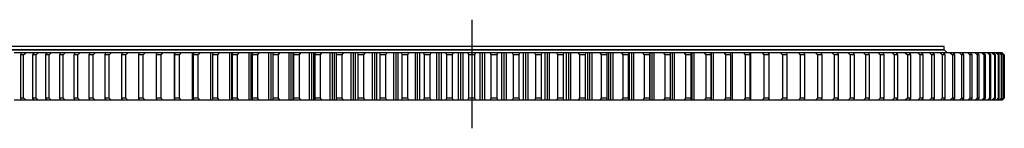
# Model space of a CAD drawing. Header units: millimetres. Extents: x -752 to 10358, y 20926 to 30006.
# Tile 5 of 15: x 1116 to 3093, y 25455 to 25673. Entities that reach past the tile are written whole.
import ezdxf

# ---------------------------------------------------------------- set-up
doc = ezdxf.new("R2010")
doc.units = ezdxf.units.MM
doc.header["$LTSCALE"] = 50

msp = doc.modelspace()

# ---------------------------------------------------------------- linework, layer by layer
at = {"lineweight": 25}
msp.add_line((2023.9, 25673.1), (2023.9, 25455.2), dxfattribs=at)
at = {"color": 7, "linetype": 'Continuous', "lineweight": 25}
for p, q in [((2973.4, 25612.1), (1074.4, 25612.1)), ((2972.9, 25619.6), (1074.9, 25619.6)), ((2972.9, 25612.6), (1074.9, 25612.6)), ((1120, 25606.6), (1104.9, 25606.6)), ((1120.1, 25606.6), (1117.6, 25602.6)), ((1128.3, 25606.6), (1120.1, 25606.6)), ((1124.1, 25602.6), (1128.3, 25606.6)), ((1144.2, 25606.6), (1128.3, 25606.6)), ((1144.6, 25606.6), (1142.1, 25602.6)), ((1153.2, 25606.6), (1144.6, 25606.6)), ((1149.1, 25602.6), (1153.2, 25606.6)), ((1170.4, 25606.6), (1153.2, 25606.6)), ((1170.5, 25606.6), (1168.3, 25602.6)), ((1179.7, 25606.6), (1170.5, 25606.6)), ((1175.6, 25602.6), (1179.7, 25606.6)), ((1197.8, 25606.6), (1179.7, 25606.6)), ((1198, 25606.6), (1195.9, 25602.6)), ((1207.7, 25606.6), (1198, 25606.6)), ((1203.7, 25602.6), (1207.7, 25606.6)), ((1207.5, 25606.7), (1206.5, 25606.7)), ((1226.8, 25606.6), (1207.7, 25606.6)), ((1226.9, 25606.6), (1225, 25602.6)), ((1237.1, 25606.6), (1226.9, 25606.6)), ((1233.1, 25602.6), (1237.1, 25606.6)), ((1236.8, 25606.7), (1234, 25606.7)), ((1257.1, 25606.6), (1237.1, 25606.6)), ((1257.3, 25606.6), (1255.4, 25602.6)), ((1267.9, 25606.6), (1257.3, 25606.6)), ((1267.7, 25606.7), (1263.1, 25606.7)), ((1264, 25602.6), (1267.9, 25606.6)), ((1288.8, 25606.6), (1267.9, 25606.6)), ((1288.9, 25606.6), (1287.3, 25602.6)), ((1300, 25606.6), (1288.9, 25606.6)), ((1299.7, 25606.7), (1293.4, 25606.7)), ((1296.2, 25602.6), (1300, 25606.6)), ((1321.7, 25606.6), (1300, 25606.6)), ((1321.9, 25606.6), (1320.4, 25602.6)), ((1333.4, 25606.6), (1321.9, 25606.6)), ((1333.2, 25606.7), (1325, 25606.7)), ((1329.6, 25602.6), (1333.4, 25606.6)), ((1355.9, 25606.6), (1333.4, 25606.6)), ((1356.1, 25606.6), (1354.8, 25602.6)), ((1368, 25606.6), (1356.1, 25606.6)), ((1367.7, 25606.7), (1357.8, 25606.7)), ((1364.3, 25602.6), (1368, 25606.6)), ((1391.4, 25606.6), (1368, 25606.6)), ((1391.4, 25606.6), (1390.3, 25602.6)), ((1403.7, 25606.6), (1391.4, 25606.6)), ((1403.4, 25606.7), (1392, 25606.7)), ((1400.1, 25602.6), (1403.7, 25606.6)), ((1426.9, 25606.6), (1403.7, 25606.6)), ((1427.9, 25606.6), (1426.9, 25602.6)), ((1426.9, 25511.6), (1426.9, 25606.6)), ((1427.9, 25606.6), (1426.9, 25606.6)), ((1440.3, 25606.7), (1427, 25606.7)), ((1440.5, 25606.6), (1427.9, 25606.6)), ((1437.1, 25602.6), (1440.5, 25606.6)), ((1463.1, 25606.6), (1440.5, 25606.6)), ((1478.2, 25606.7), (1463.1, 25606.7)), ((1463.1, 25511.6), (1463.1, 25606.6)), ((1465.4, 25606.6), (1463.1, 25606.6)), ((1465.4, 25606.6), (1464.6, 25602.6)), ((1478.4, 25606.6), (1465.4, 25606.6)), ((1475, 25602.6), (1478.4, 25606.6)), ((1500.2, 25606.6), (1478.4, 25606.6)), ((1500.2, 25511.6), (1500.2, 25606.6)), ((1503.9, 25606.6), (1500.2, 25606.6)), ((1516.8, 25606.7), (1500.3, 25606.7)), ((1503.9, 25606.6), (1503.3, 25602.6)), ((1517.2, 25606.6), (1503.9, 25606.6)), ((1514, 25602.6), (1517.2, 25606.6)), ((1538.3, 25606.6), (1517.2, 25606.6)), ((1538.3, 25511.6), (1538.3, 25606.6)), ((1542.2, 25606.6), (1538.3, 25606.6)), ((1556.6, 25606.7), (1538.6, 25606.7)), ((1542.2, 25511.6), (1542.2, 25606.6)), ((1543.3, 25606.6), (1542.2, 25606.6)), ((1543.3, 25606.6), (1542.9, 25602.6)), ((1556.9, 25606.6), (1543.3, 25606.6)), ((1553.8, 25602.6), (1556.9, 25606.6)), ((1577.2, 25606.6), (1556.9, 25606.6)), ((1577.2, 25511.6), (1577.2, 25606.6)), ((1581.2, 25606.6), (1577.2, 25606.6)), ((1597.2, 25606.7), (1577.4, 25606.7)), ((1581.2, 25511.6), (1581.2, 25606.6)), ((1583.6, 25606.6), (1581.2, 25606.6)), ((1583.6, 25606.6), (1583.3, 25602.6)), ((1597.4, 25606.6), (1583.6, 25606.6)), ((1594.4, 25602.6), (1597.4, 25606.6)), ((1616.9, 25606.6), (1597.4, 25606.6)), ((1616.9, 25511.6), (1616.9, 25606.6)), ((1621, 25606.6), (1616.9, 25606.6)), ((1638.3, 25606.7), (1617, 25606.7)), ((1621, 25511.6), (1621, 25606.6)), ((1624.6, 25606.6), (1621, 25606.6)), ((1624.6, 25606.6), (1624.5, 25602.6)), ((1638.7, 25606.6), (1624.6, 25606.6)), ((1635.8, 25602.6), (1638.7, 25606.6)), ((1657.3, 25606.6), (1638.7, 25606.6)), ((1657.3, 25511.6), (1657.3, 25606.6)), ((1661.5, 25606.6), (1657.3, 25606.6)), ((1665.6, 25606.7), (1657.6, 25606.7)), ((1661.5, 25511.6), (1661.5, 25606.6)), ((1665.7, 25606.6), (1661.5, 25606.6)), ((1665.7, 25511.6), (1665.7, 25606.6)), ((1666.3, 25606.6), (1665.7, 25606.6)), ((1666.3, 25606.6), (1666.4, 25602.6)), ((1680.6, 25606.6), (1666.3, 25606.6)), ((1680.2, 25606.7), (1666.4, 25606.7)), ((1677.9, 25602.6), (1680.6, 25606.6)), ((1698.4, 25606.6), (1680.6, 25606.6)), ((1698.4, 25511.6), (1698.4, 25606.6)), ((1702.6, 25606.6), (1698.4, 25606.6)), ((1706.7, 25606.7), (1698.7, 25606.7)), ((1702.6, 25511.6), (1702.6, 25606.6)), ((1706.9, 25606.6), (1702.6, 25606.6)), ((1706.9, 25511.6), (1706.9, 25606.6)), ((1708.7, 25606.6), (1706.9, 25606.6)), ((1708.7, 25606.6), (1708.9, 25602.6)), ((1723.2, 25606.6), (1708.7, 25606.6)), ((1723, 25606.7), (1708.8, 25606.7)), ((1720.6, 25602.6), (1723.2, 25606.6)), ((1740, 25606.6), (1723.2, 25606.6)), ((1740, 25511.6), (1740, 25606.6)), ((1744.3, 25606.6), (1740, 25606.6)), ((1748.5, 25606.7), (1740.1, 25606.7)), ((1744.3, 25511.6), (1744.3, 25606.6)), ((1748.6, 25606.6), (1744.3, 25606.6)), ((1748.6, 25511.6), (1748.6, 25606.6)), ((1751.6, 25606.6), (1748.6, 25606.6)), ((1766.1, 25606.7), (1751.6, 25606.7)), ((1751.6, 25606.6), (1752, 25602.6)), ((1766.2, 25606.6), (1751.6, 25606.6)), ((1763.8, 25602.6), (1766.2, 25606.6)), ((1782.1, 25606.6), (1766.2, 25606.6)), ((1782.1, 25511.6), (1782.1, 25606.6)), ((1786.5, 25606.6), (1782.1, 25606.6)), ((1790.5, 25606.7), (1782.2, 25606.7)), ((1786.5, 25511.6), (1786.5, 25606.6)), ((1790.9, 25606.6), (1786.5, 25606.6)), ((1790.9, 25511.6), (1790.9, 25606.6)), ((1794.9, 25606.6), (1790.9, 25606.6)), ((1794.9, 25606.6), (1795.6, 25602.6)), ((1809.8, 25606.6), (1794.9, 25606.6)), ((1809.6, 25606.7), (1795.2, 25606.7)), ((1807.5, 25602.6), (1809.8, 25606.6)), ((1824.7, 25606.6), (1809.8, 25606.6)), ((1824.7, 25511.6), (1824.7, 25606.6)), ((1829.1, 25606.6), (1824.7, 25606.6)), ((1833.3, 25606.7), (1824.8, 25606.7)), ((1829.1, 25511.6), (1829.1, 25606.6)), ((1833.5, 25606.6), (1829.1, 25606.6)), ((1833.5, 25511.6), (1833.5, 25606.6)), ((1838.7, 25606.6), (1833.5, 25606.6)), ((1838.7, 25606.6), (1839.5, 25602.6)), ((1853.7, 25606.6), (1838.7, 25606.6)), ((1853.5, 25606.7), (1838.8, 25606.7)), ((1851.5, 25602.6), (1853.7, 25606.6)), ((1867.6, 25606.6), (1853.7, 25606.6)), ((1867.6, 25511.6), (1867.6, 25606.6)), ((1872, 25606.6), (1867.6, 25606.6)), ((1876.3, 25606.7), (1867.7, 25606.7)), ((1872, 25511.6), (1872, 25606.6)), ((1876.5, 25606.6), (1872, 25606.6)), ((1876.5, 25511.6), (1876.5, 25606.6)), ((1882.8, 25606.6), (1876.5, 25606.6)), ((1882.8, 25606.6), (1883.8, 25602.6)), ((1897.9, 25606.6), (1882.8, 25606.6)), ((1897.7, 25606.7), (1883, 25606.7)), ((1895.9, 25602.6), (1897.9, 25606.6)), ((1910.8, 25606.6), (1897.9, 25606.6)), ((1910.8, 25511.6), (1910.8, 25606.6)), ((1915.2, 25606.6), (1910.8, 25606.6)), ((1919.5, 25606.7), (1910.9, 25606.7)), ((1915.2, 25511.6), (1915.2, 25606.6)), ((1919.7, 25606.6), (1915.2, 25606.6)), ((1919.7, 25511.6), (1919.7, 25606.6)), ((1927.2, 25606.6), (1919.7, 25606.6)), ((1927.2, 25606.6), (1928.3, 25602.6)), ((1942.3, 25606.6), (1927.2, 25606.6)), ((1941.9, 25606.7), (1927.3, 25606.7)), ((1940.5, 25602.6), (1942.3, 25606.6)), ((1954.1, 25606.6), (1942.3, 25606.6)), ((1954.1, 25511.6), (1954.1, 25606.6)), ((1958.6, 25606.6), (1954.1, 25606.6)), ((1962.8, 25606.7), (1954.5, 25606.7)), ((1958.6, 25511.6), (1958.6, 25606.6)), ((1963.1, 25606.6), (1958.6, 25606.6)), ((1963.1, 25511.6), (1963.1, 25606.6)), ((1971.7, 25606.6), (1963.1, 25606.6)), ((1971.7, 25606.6), (1973, 25602.6)), ((1986.9, 25606.6), (1971.7, 25606.6)), ((1986.7, 25606.7), (1972, 25606.7)), ((1985.2, 25602.6), (1986.9, 25606.6)), ((1997.6, 25606.6), (1986.9, 25606.6)), ((1997.6, 25511.6), (1997.6, 25606.6)), ((2002.1, 25606.6), (1997.6, 25606.6)), ((2006.5, 25606.7), (1997.8, 25606.7)), ((2002.1, 25511.6), (2002.1, 25606.6)), ((2006.6, 25606.6), (2002.1, 25606.6)), ((2006.6, 25511.6), (2006.6, 25606.6)), ((2016.3, 25606.6), (2006.6, 25606.6)), ((2016.3, 25606.6), (2017.8, 25602.6)), ((2031.5, 25606.6), (2016.3, 25606.6)), ((2031.1, 25606.7), (2016.5, 25606.7)), ((2030, 25602.6), (2031.5, 25606.6)), ((2041.2, 25606.6), (2031.5, 25606.6)), ((2041.2, 25511.6), (2041.2, 25606.6)), ((2045.7, 25606.6), (2041.2, 25606.6)), ((2050, 25606.7), (2041.5, 25606.7)), ((2045.7, 25511.6), (2045.7, 25606.6)), ((2050.2, 25606.6), (2045.7, 25606.6)), ((2050.2, 25511.6), (2050.2, 25606.6)), ((2060.9, 25606.6), (2050.2, 25606.6)), ((2060.9, 25606.6), (2062.6, 25602.6)), ((2076.1, 25606.6), (2060.9, 25606.6)), ((2075.9, 25606.7), (2061.1, 25606.7)), ((2074.8, 25602.6), (2076.1, 25606.6)), ((2084.7, 25606.6), (2076.1, 25606.6)), ((2084.7, 25511.6), (2084.7, 25606.6)), ((2089.2, 25606.6), (2084.7, 25606.6)), ((2093.5, 25606.7), (2084.9, 25606.7)), ((2089.2, 25511.6), (2089.2, 25606.6)), ((2093.6, 25606.6), (2089.2, 25606.6)), ((2093.6, 25511.6), (2093.6, 25606.6)), ((2105.5, 25606.6), (2093.6, 25606.6)), ((2105.5, 25606.6), (2107.3, 25602.6)), ((2120.6, 25606.6), (2105.5, 25606.6)), ((2120.5, 25606.7), (2105.7, 25606.7)), ((2119.5, 25602.6), (2120.6, 25606.6)), ((2128.1, 25606.6), (2120.6, 25606.6)), ((2128.1, 25511.6), (2128.1, 25606.6)), ((2132.6, 25606.6), (2128.1, 25606.6)), ((2136.7, 25606.7), (2128.3, 25606.7)), ((2132.6, 25511.6), (2132.6, 25606.6)), ((2137, 25606.6), (2132.6, 25606.6)), ((2137, 25511.6), (2137, 25606.6)), ((2149.9, 25606.6), (2137, 25606.6)), ((2149.9, 25606.6), (2151.9, 25602.6)), ((2165, 25606.6), (2149.9, 25606.6)), ((2164.8, 25606.7), (2150.3, 25606.7)), ((2164, 25602.6), (2165, 25606.6)), ((2171.3, 25606.6), (2165, 25606.6)), ((2171.3, 25511.6), (2171.3, 25606.6)), ((2175.8, 25606.6), (2171.3, 25606.6)), ((2180.1, 25606.7), (2171.5, 25606.7)), ((2175.8, 25511.6), (2175.8, 25606.6)), ((2180.2, 25606.6), (2175.8, 25606.6)), ((2180.2, 25511.6), (2180.2, 25606.6)), ((2194.1, 25606.6), (2180.2, 25606.6)), ((2194.1, 25606.6), (2196.3, 25602.6)), ((2209.1, 25606.6), (2194.1, 25606.6)), ((2208.9, 25606.7), (2194.3, 25606.7)), ((2208.3, 25602.6), (2209.1, 25606.6)), ((2214.3, 25606.6), (2209.1, 25606.6)), ((2214.3, 25511.6), (2214.3, 25606.6)), ((2218.7, 25606.6), (2214.3, 25606.6)), ((2223, 25606.7), (2214.5, 25606.7)), ((2218.7, 25511.6), (2218.7, 25606.6)), ((2223.1, 25606.6), (2218.7, 25606.6)), ((2223.1, 25511.6), (2223.1, 25606.6)), ((2238, 25606.6), (2223.1, 25606.6)), ((2238, 25606.6), (2240.3, 25602.6)), ((2252.9, 25606.6), (2238, 25606.6)), ((2252.7, 25606.7), (2238.2, 25606.7)), ((2252.2, 25602.6), (2252.9, 25606.6)), ((2256.9, 25606.6), (2252.9, 25606.6)), ((2256.9, 25511.6), (2256.9, 25606.6)), ((2261.3, 25606.6), (2256.9, 25606.6)), ((2265.4, 25606.7), (2257.2, 25606.7)), ((2261.3, 25511.6), (2261.3, 25606.6)), ((2265.7, 25606.6), (2261.3, 25606.6)), ((2265.7, 25511.6), (2265.7, 25606.6)), ((2281.5, 25606.6), (2265.7, 25606.6)), ((2281.5, 25606.6), (2284, 25602.6)), ((2296.2, 25606.6), (2281.5, 25606.6)), ((2296, 25606.7), (2281.9, 25606.7)), ((2295.8, 25602.6), (2296.2, 25606.6)), ((2299.1, 25606.6), (2296.2, 25606.6)), ((2299.1, 25511.6), (2299.1, 25606.6)), ((2303.5, 25606.6), (2299.1, 25606.6)), ((2307.6, 25606.7), (2299.5, 25606.7)), ((2303.5, 25511.6), (2303.5, 25606.6)), ((2307.8, 25606.6), (2303.5, 25606.6)), ((2307.8, 25511.6), (2307.8, 25606.6)), ((2324.6, 25606.6), (2307.8, 25606.6)), ((2324.6, 25606.6), (2327.2, 25602.6)), ((2339.1, 25606.6), (2324.6, 25606.6)), ((2339, 25606.7), (2324.9, 25606.7)), ((2338.9, 25602.6), (2339.1, 25606.6)), ((2340.9, 25606.6), (2339.1, 25606.6)), ((2340.9, 25511.6), (2340.9, 25606.6)), ((2345.2, 25606.6), (2340.9, 25606.6)), ((2349.3, 25606.7), (2341.1, 25606.7)), ((2345.2, 25511.6), (2345.2, 25606.6)), ((2349.4, 25606.6), (2345.2, 25606.6)), ((2349.4, 25511.6), (2349.4, 25606.6)), ((2367.2, 25606.6), (2349.4, 25606.6)), ((2367.2, 25606.6), (2369.9, 25602.6)), ((2381.5, 25606.6), (2367.2, 25606.6)), ((2381.4, 25606.7), (2367.4, 25606.7)), ((2381.4, 25602.6), (2381.5, 25606.6)), ((2382.1, 25606.6), (2381.5, 25606.6)), ((2382.1, 25511.6), (2382.1, 25606.6)), ((2386.3, 25606.6), (2382.1, 25606.6)), ((2390.4, 25606.7), (2382.2, 25606.7)), ((2386.3, 25511.6), (2386.3, 25606.6)), ((2390.5, 25606.6), (2386.3, 25606.6)), ((2390.5, 25511.6), (2390.5, 25606.6)), ((2409.1, 25606.6), (2390.5, 25606.6)), ((2409.1, 25606.6), (2412, 25602.6)), ((2423.2, 25606.6), (2409.1, 25606.6)), ((2430.8, 25606.7), (2409.3, 25606.7)), ((2423.3, 25602.6), (2423.2, 25606.6)), ((2426.8, 25606.6), (2423.2, 25606.6)), ((2426.8, 25511.6), (2426.8, 25606.6)), ((2430.9, 25606.6), (2426.8, 25606.6)), ((2430.9, 25511.6), (2430.9, 25606.6)), ((2450.4, 25606.6), (2430.9, 25606.6)), ((2450.4, 25606.6), (2453.4, 25602.6)), ((2464.2, 25606.6), (2450.4, 25606.6)), ((2470.5, 25606.7), (2450.5, 25606.7)), ((2464.5, 25602.6), (2464.2, 25606.6)), ((2466.5, 25606.6), (2464.2, 25606.6)), ((2466.5, 25511.6), (2466.5, 25606.6)), ((2470.6, 25606.6), (2466.5, 25606.6)), ((2470.6, 25511.6), (2470.6, 25606.6)), ((2490.9, 25606.6), (2470.6, 25606.6)), ((2490.9, 25606.6), (2494, 25602.6)), ((2504.5, 25606.6), (2490.9, 25606.6)), ((2509.3, 25606.7), (2491.1, 25606.7)), ((2504.9, 25602.6), (2504.5, 25606.6)), ((2505.5, 25606.6), (2504.5, 25606.6)), ((2505.5, 25511.6), (2505.5, 25606.6)), ((2509.5, 25606.6), (2505.5, 25606.6)), ((2509.5, 25511.6), (2509.5, 25606.6)), ((2530.6, 25606.6), (2509.5, 25606.6)), ((2530.6, 25606.6), (2533.8, 25602.6)), ((2543.9, 25606.6), (2530.6, 25606.6)), ((2547.5, 25606.7), (2530.9, 25606.7)), ((2544.5, 25602.6), (2543.9, 25606.6)), ((2547.6, 25606.6), (2543.9, 25606.6)), ((2547.6, 25511.6), (2547.6, 25606.6)), ((2569.4, 25606.6), (2547.6, 25606.6)), ((2569.4, 25606.6), (2572.8, 25602.6)), ((2582.4, 25606.6), (2569.4, 25606.6)), ((2584.7, 25606.7), (2569.6, 25606.7)), ((2583.2, 25602.6), (2582.4, 25606.6)), ((2584.7, 25606.6), (2582.4, 25606.6)), ((2584.7, 25511.6), (2584.7, 25606.6)), ((2607.3, 25606.6), (2584.7, 25606.6)), ((2607.3, 25606.6), (2610.7, 25602.6)), ((2619.9, 25606.6), (2607.3, 25606.6)), ((2620.9, 25606.7), (2607.4, 25606.7)), ((2620.9, 25602.6), (2619.9, 25606.6)), ((2620.9, 25606.6), (2619.9, 25606.6)), ((2620.9, 25511.6), (2620.9, 25606.6)), ((2644.1, 25606.6), (2620.9, 25606.6)), ((2644.1, 25606.6), (2647.7, 25602.6)), ((2656.4, 25606.6), (2644.1, 25606.6)), ((2655.9, 25606.7), (2644.3, 25606.7)), ((2657.5, 25602.6), (2656.4, 25606.6)), ((2679.8, 25606.6), (2656.4, 25606.6)), ((2679.8, 25606.6), (2683.5, 25602.6)), ((2691.7, 25606.6), (2679.8, 25606.6)), ((2689.9, 25606.7), (2680.1, 25606.7)), ((2693, 25602.6), (2691.7, 25606.6)), ((2714.4, 25606.6), (2691.9, 25606.6)), ((2714.4, 25606.6), (2718.2, 25602.6)), ((2725.9, 25606.6), (2714.4, 25606.6)), ((2722.8, 25606.7), (2714.6, 25606.7)), ((2727.4, 25602.6), (2725.9, 25606.6)), ((2747.8, 25606.6), (2726.1, 25606.6)), ((2747.8, 25606.6), (2751.6, 25602.6)), ((2758.9, 25606.6), (2747.8, 25606.6)), ((2754.4, 25606.7), (2748.1, 25606.7)), ((2760.5, 25602.6), (2758.9, 25606.6)), ((2779.9, 25606.6), (2759, 25606.6)), ((2779.9, 25606.6), (2783.8, 25602.6)), ((2790.5, 25606.6), (2779.9, 25606.6)), ((2784.7, 25606.7), (2780.1, 25606.7)), ((2792.3, 25602.6), (2790.5, 25606.6)), ((2810.7, 25606.6), (2790.7, 25606.6)), ((2810.7, 25606.6), (2814.7, 25602.6)), ((2820.8, 25606.6), (2810.7, 25606.6)), ((2813.8, 25606.7), (2810.9, 25606.7)), ((2822.8, 25602.6), (2820.8, 25606.6)), ((2840.1, 25606.6), (2821, 25606.6)), ((2840.1, 25606.6), (2844.1, 25602.6)), ((2849.8, 25606.6), (2840.1, 25606.6)), ((2841.3, 25606.7), (2840.4, 25606.7)), ((2851.9, 25602.6), (2849.8, 25606.6)), ((2868.1, 25606.6), (2850, 25606.6)), ((2868.1, 25606.6), (2872.2, 25602.6)), ((2877.2, 25606.6), (2868.1, 25606.6)), ((2879.5, 25602.6), (2877.2, 25606.6)), ((2894.6, 25606.6), (2877.4, 25606.6)), ((2894.6, 25606.6), (2898.7, 25602.6)), ((2903.2, 25606.6), (2894.6, 25606.6)), ((2905.7, 25602.6), (2903.2, 25606.6)), ((2919.5, 25606.6), (2903.4, 25606.6)), ((2919.5, 25606.6), (2923.7, 25602.6)), ((2927.7, 25606.6), (2919.5, 25606.6)), ((2930.2, 25602.6), (2927.7, 25606.6)), ((2942.9, 25606.6), (2927.8, 25606.6)), ((2942.9, 25606.6), (2947.1, 25602.6)), ((2950.5, 25606.6), (2942.9, 25606.6)), ((2953.2, 25602.6), (2950.5, 25606.6)), ((2964.7, 25606.6), (2950.8, 25606.6)), ((2964.7, 25606.6), (2968.9, 25602.6)), ((2971.7, 25606.6), (2964.7, 25606.6)), ((2965.9, 25612.1), (2965.9, 25612.6)), ((2974.6, 25602.6), (2971.7, 25606.6)), ((2984.8, 25606.6), (2971.9, 25606.6)), ((2972.9, 25612.6), (2972.9, 25619.6)), ((2972.9, 25606.6), (2972.9, 25606.7)), ((2979.4, 25606.7), (2973.4, 25612.1)), ((2984.8, 25606.6), (2989.1, 25602.6)), ((2991.3, 25606.6), (2984.8, 25606.6)), ((2994.3, 25602.6), (2991.3, 25606.6)), ((3003.3, 25606.6), (2991.5, 25606.6)), ((3003.3, 25606.6), (3007.5, 25602.6)), ((3009.1, 25606.6), (3003.3, 25606.6)), ((3012.3, 25602.6), (3009.1, 25606.6)), ((3020, 25606.6), (3009.3, 25606.6)), ((3020, 25606.6), (3024.3, 25602.6)), ((3025.3, 25606.6), (3020, 25606.6)), ((3028.5, 25602.6), (3025.3, 25606.6)), ((3035, 25606.6), (3025.5, 25606.6)), ((3035, 25606.6), (3039.2, 25602.6)), ((3039.7, 25606.6), (3035, 25606.6)), ((3043, 25602.6), (3039.7, 25606.6)), ((3048.2, 25606.6), (3039.8, 25606.6)), ((3048.2, 25606.6), (3052.4, 25602.6)), ((3052.3, 25606.6), (3048.2, 25606.6)), ((3055.7, 25602.6), (3052.3, 25606.6)), ((3059.6, 25606.6), (3052.4, 25606.6)), ((3059.6, 25606.6), (3063.8, 25602.6)), ((3063, 25606.6), (3059.6, 25606.6)), ((3066.6, 25602.6), (3063, 25606.6)), ((3069.2, 25606.6), (3063.2, 25606.6)), ((3069.2, 25606.6), (3073.4, 25602.6)), ((3072, 25606.6), (3069.2, 25606.6)), ((3075.7, 25602.6), (3072, 25606.6)), ((3076.9, 25606.6), (3072.3, 25606.6)), ((3076.9, 25606.6), (3081.1, 25602.6)), ((3079.1, 25606.6), (3076.9, 25606.6)), ((3082.9, 25602.6), (3079.1, 25606.6)), ((3082.8, 25606.6), (3079.5, 25606.6)), ((3082.8, 25606.6), (3087, 25602.6)), ((3084.4, 25606.6), (3082.8, 25606.6)), ((3088.3, 25602.6), (3084.4, 25606.6)), ((3086.9, 25606.6), (3084.6, 25606.6)), ((3086.9, 25606.6), (3091, 25602.6)), ((3087.8, 25606.6), (3086.9, 25606.6)), ((3091.8, 25602.6), (3087.8, 25606.6)), ((3089.1, 25606.6), (3088, 25606.6)), ((3089.1, 25606.6), (3093.1, 25602.6)), ((3089.4, 25606.6), (3089.1, 25606.6)), ((3093.4, 25602.6), (3089.4, 25606.6)), ((1124.1, 25602.6), (1117.6, 25602.6)), ((1117.6, 25602.6), (1117.6, 25515.6)), ((1124.1, 25515.6), (1124.1, 25602.6)), ((1142.1, 25602.6), (1142.1, 25515.6)), ((1149.1, 25602.6), (1142.1, 25602.6)), ((1149.1, 25515.6), (1149.1, 25602.6)), ((1175.6, 25602.6), (1168.3, 25602.6)), ((1168.3, 25602.6), (1168.3, 25515.6)), ((1175.6, 25515.6), (1175.6, 25602.6)), ((1203.7, 25602.6), (1195.9, 25602.6)), ((1195.9, 25602.6), (1195.9, 25515.6)), ((1203.7, 25515.6), (1203.7, 25602.6)), ((1225, 25602.6), (1225, 25515.6)), ((1233.1, 25602.6), (1225, 25602.6)), ((1233.1, 25515.6), (1233.1, 25602.6)), ((1264, 25602.6), (1255.4, 25602.6)), ((1255.4, 25602.6), (1255.4, 25515.6)), ((1264, 25515.6), (1264, 25602.6)), ((1287.3, 25602.6), (1287.3, 25515.6)), ((1296.2, 25602.6), (1287.3, 25602.6)), ((1296.2, 25515.6), (1296.2, 25602.6)), ((1329.6, 25602.6), (1320.4, 25602.6)), ((1320.4, 25602.6), (1320.4, 25515.6)), ((1329.6, 25515.6), (1329.6, 25602.6)), ((1364.3, 25602.6), (1354.8, 25602.6)), ((1354.8, 25602.6), (1354.8, 25515.6)), ((1364.3, 25515.6), (1364.3, 25602.6)), ((1390.3, 25602.6), (1390.3, 25515.6)), ((1400.1, 25602.6), (1390.3, 25602.6)), ((1400.1, 25515.6), (1400.1, 25602.6)), ((1426.9, 25602.6), (1426.9, 25515.6)), ((1437.1, 25602.6), (1426.9, 25602.6)), ((1437.1, 25515.6), (1437.1, 25602.6)), ((1475, 25602.6), (1464.6, 25602.6)), ((1464.6, 25602.6), (1464.6, 25515.6)), ((1475, 25515.6), (1475, 25602.6)), ((1503.3, 25602.6), (1503.3, 25515.6)), ((1514, 25602.6), (1503.3, 25602.6)), ((1514, 25515.6), (1514, 25602.6)), ((1542.9, 25602.6), (1542.9, 25515.6)), ((1553.8, 25602.6), (1542.9, 25602.6)), ((1553.8, 25515.6), (1553.8, 25602.6)), ((1594.4, 25602.6), (1583.3, 25602.6)), ((1583.3, 25602.6), (1583.3, 25515.6)), ((1594.4, 25515.6), (1594.4, 25602.6)), ((1635.8, 25602.6), (1624.5, 25602.6)), ((1624.5, 25602.6), (1624.5, 25515.6)), ((1635.8, 25515.6), (1635.8, 25602.6)), ((1677.9, 25602.6), (1666.4, 25602.6)), ((1666.4, 25602.6), (1666.4, 25515.6)), ((1677.9, 25515.6), (1677.9, 25602.6)), ((1708.9, 25602.6), (1708.9, 25515.6)), ((1720.6, 25602.6), (1708.9, 25602.6)), ((1720.6, 25515.6), (1720.6, 25602.6)), ((1763.8, 25602.6), (1752, 25602.6)), ((1752, 25602.6), (1752, 25515.6)), ((1763.8, 25515.6), (1763.8, 25602.6)), ((1795.6, 25602.6), (1795.6, 25515.6)), ((1807.5, 25602.6), (1795.6, 25602.6)), ((1807.5, 25515.6), (1807.5, 25602.6)), ((1839.5, 25602.6), (1839.5, 25515.6)), ((1851.5, 25602.6), (1839.5, 25602.6)), ((1851.5, 25515.6), (1851.5, 25602.6)), ((1895.9, 25602.6), (1883.8, 25602.6)), ((1883.8, 25602.6), (1883.8, 25515.6)), ((1895.9, 25515.6), (1895.9, 25602.6)), ((1940.5, 25602.6), (1928.3, 25602.6)), ((1928.3, 25602.6), (1928.3, 25515.6)), ((1940.5, 25515.6), (1940.5, 25602.6)), ((1985.2, 25602.6), (1973, 25602.6)), ((1973, 25602.6), (1973, 25515.6)), ((1985.2, 25515.6), (1985.2, 25602.6)), ((2030, 25602.6), (2017.8, 25602.6)), ((2017.8, 25602.6), (2017.8, 25515.6)), ((2030, 25515.6), (2030, 25602.6)), ((2074.8, 25602.6), (2062.6, 25602.6)), ((2062.6, 25602.6), (2062.6, 25515.6)), ((2074.8, 25515.6), (2074.8, 25602.6)), ((2119.5, 25602.6), (2107.3, 25602.6)), ((2107.3, 25602.6), (2107.3, 25515.6)), ((2119.5, 25515.6), (2119.5, 25602.6)), ((2151.9, 25602.6), (2151.9, 25515.6)), ((2164, 25602.6), (2151.9, 25602.6)), ((2164, 25515.6), (2164, 25602.6)), ((2196.3, 25602.6), (2196.3, 25515.6)), ((2208.3, 25602.6), (2196.3, 25602.6)), ((2208.3, 25515.6), (2208.3, 25602.6)), ((2252.2, 25602.6), (2240.3, 25602.6)), ((2240.3, 25602.6), (2240.3, 25515.6)), ((2252.2, 25515.6), (2252.2, 25602.6)), ((2284, 25602.6), (2284, 25515.6)), ((2295.8, 25602.6), (2284, 25602.6)), ((2295.8, 25515.6), (2295.8, 25602.6)), ((2338.9, 25602.6), (2327.2, 25602.6)), ((2327.2, 25602.6), (2327.2, 25515.6)), ((2338.9, 25515.6), (2338.9, 25602.6)), ((2369.9, 25602.6), (2369.9, 25515.6)), ((2381.4, 25602.6), (2369.9, 25602.6)), ((2381.4, 25515.6), (2381.4, 25602.6)), ((2412, 25602.6), (2412, 25515.6)), ((2423.3, 25602.6), (2412, 25602.6)), ((2423.3, 25515.6), (2423.3, 25602.6)), ((2464.5, 25602.6), (2453.4, 25602.6)), ((2453.4, 25602.6), (2453.4, 25515.6)), ((2464.5, 25515.6), (2464.5, 25602.6)), ((2494, 25602.6), (2494, 25515.6)), ((2504.9, 25602.6), (2494, 25602.6)), ((2504.9, 25515.6), (2504.9, 25602.6)), ((2533.8, 25602.6), (2533.8, 25515.6)), ((2544.5, 25602.6), (2533.8, 25602.6)), ((2544.5, 25515.6), (2544.5, 25602.6)), ((2572.8, 25602.6), (2572.8, 25515.6)), ((2583.2, 25602.6), (2572.8, 25602.6)), ((2583.2, 25515.6), (2583.2, 25602.6)), ((2610.7, 25602.6), (2610.7, 25515.6)), ((2620.9, 25602.6), (2610.7, 25602.6)), ((2620.9, 25515.6), (2620.9, 25602.6)), ((2657.5, 25602.6), (2647.7, 25602.6)), ((2647.7, 25602.6), (2647.7, 25515.6)), ((2657.5, 25515.6), (2657.5, 25602.6)), ((2683.5, 25602.6), (2683.5, 25515.6)), ((2693, 25602.6), (2683.5, 25602.6)), ((2693, 25515.6), (2693, 25602.6)), ((2727.4, 25602.6), (2718.2, 25602.6)), ((2718.2, 25602.6), (2718.2, 25515.6)), ((2727.4, 25515.6), (2727.4, 25602.6)), ((2751.6, 25602.6), (2751.6, 25515.6)), ((2760.5, 25602.6), (2751.6, 25602.6)), ((2760.5, 25515.6), (2760.5, 25602.6)), ((2783.8, 25602.6), (2783.8, 25515.6)), ((2792.3, 25602.6), (2783.8, 25602.6)), ((2792.3, 25515.6), (2792.3, 25602.6)), ((2814.7, 25602.6), (2814.7, 25515.6)), ((2822.8, 25602.6), (2814.7, 25602.6)), ((2822.8, 25515.6), (2822.8, 25602.6)), ((2844.1, 25602.6), (2844.1, 25515.6)), ((2851.9, 25602.6), (2844.1, 25602.6)), ((2851.9, 25515.6), (2851.9, 25602.6)), ((2872.2, 25602.6), (2872.2, 25515.6)), ((2879.5, 25602.6), (2872.2, 25602.6)), ((2879.5, 25515.6), (2879.5, 25602.6)), ((2898.7, 25602.6), (2898.7, 25515.6)), ((2905.7, 25602.6), (2898.7, 25602.6)), ((2905.7, 25515.6), (2905.7, 25602.6)), ((2930.2, 25602.6), (2923.7, 25602.6)), ((2923.7, 25602.6), (2923.7, 25515.6)), ((2930.2, 25515.6), (2930.2, 25602.6)), ((2947.1, 25602.6), (2947.1, 25515.6)), ((2953.2, 25602.6), (2947.1, 25602.6)), ((2953.2, 25515.6), (2953.2, 25602.6)), ((2968.9, 25602.6), (2968.9, 25515.6)), ((2974.6, 25602.6), (2968.9, 25602.6)), ((2974.6, 25515.6), (2974.6, 25602.6)), ((2989.1, 25602.6), (2989.1, 25515.6)), ((2994.3, 25602.6), (2989.1, 25602.6)), ((2994.3, 25515.6), (2994.3, 25602.6)), ((3007.5, 25602.6), (3007.5, 25515.6)), ((3012.3, 25602.6), (3007.5, 25602.6)), ((3012.3, 25515.6), (3012.3, 25602.6)), ((3024.3, 25602.6), (3024.3, 25515.6)), ((3028.5, 25602.6), (3024.3, 25602.6)), ((3028.5, 25515.6), (3028.5, 25602.6)), ((3039.2, 25602.6), (3039.2, 25515.6)), ((3043, 25602.6), (3039.2, 25602.6)), ((3043, 25515.6), (3043, 25602.6)), ((3052.4, 25602.6), (3052.4, 25515.6)), ((3055.7, 25602.6), (3052.4, 25602.6)), ((3055.7, 25515.6), (3055.7, 25602.6)), ((3063.8, 25602.6), (3063.8, 25515.6)), ((3066.6, 25602.6), (3063.8, 25602.6)), ((3066.6, 25515.6), (3066.6, 25602.6)), ((3073.4, 25602.6), (3073.4, 25515.6)), ((3075.7, 25602.6), (3073.4, 25602.6)), ((3075.7, 25515.6), (3075.7, 25602.6)), ((3081.1, 25602.6), (3081.1, 25515.6)), ((3082.9, 25602.6), (3081.1, 25602.6)), ((3082.9, 25515.6), (3082.9, 25602.6)), ((3087, 25602.6), (3087, 25515.6)), ((3088.3, 25602.6), (3087, 25602.6)), ((3088.3, 25515.6), (3088.3, 25602.6)), ((3091, 25602.6), (3091, 25515.6)), ((3091.8, 25602.6), (3091, 25602.6)), ((3091.8, 25515.6), (3091.8, 25602.6)), ((3093.1, 25602.6), (3093.1, 25515.6)), ((3093.4, 25602.6), (3093.1, 25602.6)), ((3093.4, 25515.6), (3093.4, 25602.6)), ((1120, 25511.6), (1104.9, 25511.6)), ((1117.6, 25515.6), (1120.1, 25511.6)), ((1124.1, 25515.6), (1117.6, 25515.6)), ((1128.3, 25511.6), (1120.1, 25511.6)), ((1128.3, 25511.6), (1124.1, 25515.6)), ((1144.4, 25511.6), (1128.3, 25511.6)), ((1142.1, 25515.6), (1144.6, 25511.6)), ((1149.1, 25515.6), (1142.1, 25515.6)), ((1153.2, 25511.6), (1144.6, 25511.6)), ((1153.2, 25511.6), (1149.1, 25515.6)), ((1170.2, 25511.6), (1153.2, 25511.6)), ((1168.3, 25515.6), (1170.5, 25511.6)), ((1175.6, 25515.6), (1168.3, 25515.6)), ((1179.7, 25511.6), (1170.5, 25511.6)), ((1179.7, 25511.6), (1175.6, 25515.6)), ((1197.8, 25511.6), (1179.7, 25511.6)), ((1195.9, 25515.6), (1198, 25511.6)), ((1203.7, 25515.6), (1195.9, 25515.6)), ((1207.7, 25511.6), (1198, 25511.6)), ((1207.7, 25511.6), (1203.7, 25515.6)), ((1226.8, 25511.6), (1207.7, 25511.6)), ((1225, 25515.6), (1226.9, 25511.6)), ((1233.1, 25515.6), (1225, 25515.6)), ((1237.1, 25511.6), (1226.9, 25511.6)), ((1237.1, 25511.6), (1233.1, 25515.6)), ((1257.1, 25511.6), (1237.1, 25511.6)), ((1255.4, 25515.6), (1257.3, 25511.6)), ((1264, 25515.6), (1255.4, 25515.6)), ((1267.9, 25511.6), (1257.3, 25511.6)), ((1267.9, 25511.6), (1264, 25515.6)), ((1288.8, 25511.6), (1267.9, 25511.6)), ((1287.3, 25515.6), (1288.9, 25511.6)), ((1296.2, 25515.6), (1287.3, 25515.6)), ((1300, 25511.6), (1288.9, 25511.6)), ((1300, 25511.6), (1296.2, 25515.6)), ((1321.7, 25511.6), (1300, 25511.6)), ((1329.6, 25515.6), (1320.4, 25515.6)), ((1320.4, 25515.6), (1321.9, 25511.6)), ((1333.4, 25511.6), (1321.9, 25511.6)), ((1333.4, 25511.6), (1329.6, 25515.6)), ((1355.9, 25511.6), (1333.4, 25511.6)), ((1354.8, 25515.6), (1356.1, 25511.6)), ((1364.3, 25515.6), (1354.8, 25515.6)), ((1368, 25511.6), (1356.1, 25511.6)), ((1368, 25511.6), (1364.3, 25515.6)), ((1391.4, 25511.6), (1368, 25511.6)), ((1400.1, 25515.6), (1390.3, 25515.6)), ((1390.3, 25515.6), (1391.4, 25511.6)), ((1403.7, 25511.6), (1391.4, 25511.6)), ((1403.7, 25511.6), (1400.1, 25515.6)), ((1426.9, 25511.6), (1403.7, 25511.6)), ((1437.1, 25515.6), (1426.9, 25515.6)), ((1426.9, 25515.6), (1427.9, 25511.6)), ((1427.9, 25511.6), (1426.9, 25511.6)), ((1440.5, 25511.6), (1427.9, 25511.6)), ((1440.5, 25511.6), (1437.1, 25515.6)), ((1463.1, 25511.6), (1440.5, 25511.6)), ((1465.4, 25511.6), (1463.1, 25511.6)), ((1464.6, 25515.6), (1465.4, 25511.6)), ((1475, 25515.6), (1464.6, 25515.6)), ((1478.4, 25511.6), (1465.4, 25511.6)), ((1478.4, 25511.6), (1475, 25515.6)), ((1500.2, 25511.6), (1478.4, 25511.6)), ((1503.9, 25511.6), (1500.2, 25511.6)), ((1514, 25515.6), (1503.3, 25515.6)), ((1503.3, 25515.6), (1503.9, 25511.6)), ((1517.2, 25511.6), (1503.9, 25511.6)), ((1517.2, 25511.6), (1514, 25515.6)), ((1538.3, 25511.6), (1517.2, 25511.6)), ((1542.2, 25511.6), (1538.3, 25511.6)), ((1543.3, 25511.6), (1542.2, 25511.6)), ((1553.8, 25515.6), (1542.9, 25515.6)), ((1542.9, 25515.6), (1543.3, 25511.6)), ((1556.9, 25511.6), (1543.3, 25511.6)), ((1556.9, 25511.6), (1553.8, 25515.6)), ((1577.2, 25511.6), (1556.9, 25511.6)), ((1581.2, 25511.6), (1577.2, 25511.6)), ((1583.6, 25511.6), (1581.2, 25511.6)), ((1583.3, 25515.6), (1583.6, 25511.6)), ((1594.4, 25515.6), (1583.3, 25515.6)), ((1597.4, 25511.6), (1583.6, 25511.6)), ((1597.4, 25511.6), (1594.4, 25515.6)), ((1616.9, 25511.6), (1597.4, 25511.6)), ((1621, 25511.6), (1616.9, 25511.6)), ((1624.6, 25511.6), (1621, 25511.6)), ((1635.8, 25515.6), (1624.5, 25515.6)), ((1624.5, 25515.6), (1624.6, 25511.6)), ((1638.7, 25511.6), (1624.6, 25511.6)), ((1638.7, 25511.6), (1635.8, 25515.6)), ((1657.3, 25511.6), (1638.7, 25511.6)), ((1661.5, 25511.6), (1657.3, 25511.6)), ((1665.7, 25511.6), (1661.5, 25511.6)), ((1666.3, 25511.6), (1665.7, 25511.6)), ((1666.4, 25515.6), (1666.3, 25511.6)), ((1680.6, 25511.6), (1666.3, 25511.6)), ((1677.9, 25515.6), (1666.4, 25515.6)), ((1680.6, 25511.6), (1677.9, 25515.6)), ((1698.4, 25511.6), (1680.6, 25511.6)), ((1702.6, 25511.6), (1698.4, 25511.6)), ((1706.9, 25511.6), (1702.6, 25511.6)), ((1708.7, 25511.6), (1706.9, 25511.6)), ((1708.9, 25515.6), (1708.7, 25511.6)), ((1723.2, 25511.6), (1708.7, 25511.6)), ((1720.6, 25515.6), (1708.9, 25515.6)), ((1723.2, 25511.6), (1720.6, 25515.6)), ((1740, 25511.6), (1723.2, 25511.6)), ((1744.3, 25511.6), (1740, 25511.6)), ((1748.6, 25511.6), (1744.3, 25511.6)), ((1751.6, 25511.6), (1748.6, 25511.6)), ((1752, 25515.6), (1751.6, 25511.6)), ((1766.2, 25511.6), (1751.6, 25511.6)), ((1763.8, 25515.6), (1752, 25515.6)), ((1766.2, 25511.6), (1763.8, 25515.6)), ((1782.1, 25511.6), (1766.2, 25511.6)), ((1786.5, 25511.6), (1782.1, 25511.6)), ((1790.9, 25511.6), (1786.5, 25511.6)), ((1794.9, 25511.6), (1790.9, 25511.6)), ((1795.6, 25515.6), (1794.9, 25511.6)), ((1809.8, 25511.6), (1794.9, 25511.6)), ((1807.5, 25515.6), (1795.6, 25515.6)), ((1809.8, 25511.6), (1807.5, 25515.6)), ((1824.7, 25511.6), (1809.8, 25511.6)), ((1829.1, 25511.6), (1824.7, 25511.6)), ((1833.5, 25511.6), (1829.1, 25511.6)), ((1838.7, 25511.6), (1833.5, 25511.6)), ((1839.5, 25515.6), (1838.7, 25511.6)), ((1853.7, 25511.6), (1838.7, 25511.6)), ((1851.5, 25515.6), (1839.5, 25515.6)), ((1853.7, 25511.6), (1851.5, 25515.6)), ((1867.6, 25511.6), (1853.7, 25511.6)), ((1872, 25511.6), (1867.6, 25511.6)), ((1876.5, 25511.6), (1872, 25511.6)), ((1882.8, 25511.6), (1876.5, 25511.6)), ((1883.8, 25515.6), (1882.8, 25511.6)), ((1897.9, 25511.6), (1882.8, 25511.6)), ((1895.9, 25515.6), (1883.8, 25515.6)), ((1897.9, 25511.6), (1895.9, 25515.6)), ((1910.8, 25511.6), (1897.9, 25511.6)), ((1915.2, 25511.6), (1910.8, 25511.6)), ((1919.7, 25511.6), (1915.2, 25511.6)), ((1927.2, 25511.6), (1919.7, 25511.6)), ((1928.3, 25515.6), (1927.2, 25511.6)), ((1942.3, 25511.6), (1927.2, 25511.6)), ((1940.5, 25515.6), (1928.3, 25515.6)), ((1942.3, 25511.6), (1940.5, 25515.6)), ((1954.1, 25511.6), (1942.3, 25511.6)), ((1958.6, 25511.6), (1954.1, 25511.6)), ((1963.1, 25511.6), (1958.6, 25511.6)), ((1971.7, 25511.6), (1963.1, 25511.6)), ((1973, 25515.6), (1971.7, 25511.6)), ((1986.9, 25511.6), (1971.7, 25511.6)), ((1985.2, 25515.6), (1973, 25515.6)), ((1986.9, 25511.6), (1985.2, 25515.6)), ((1997.6, 25511.6), (1986.9, 25511.6)), ((2002.1, 25511.6), (1997.6, 25511.6)), ((2006.6, 25511.6), (2002.1, 25511.6)), ((2016.3, 25511.6), (2006.6, 25511.6)), ((2017.8, 25515.6), (2016.3, 25511.6)), ((2031.5, 25511.6), (2016.3, 25511.6)), ((2030, 25515.6), (2017.8, 25515.6)), ((2031.5, 25511.6), (2030, 25515.6)), ((2041.2, 25511.6), (2031.5, 25511.6)), ((2045.7, 25511.6), (2041.2, 25511.6)), ((2050.2, 25511.6), (2045.7, 25511.6)), ((2060.9, 25511.6), (2050.2, 25511.6)), ((2062.6, 25515.6), (2060.9, 25511.6)), ((2076.1, 25511.6), (2060.9, 25511.6)), ((2074.8, 25515.6), (2062.6, 25515.6)), ((2076.1, 25511.6), (2074.8, 25515.6)), ((2084.7, 25511.6), (2076.1, 25511.6)), ((2089.2, 25511.6), (2084.7, 25511.6)), ((2093.6, 25511.6), (2089.2, 25511.6)), ((2105.5, 25511.6), (2093.6, 25511.6)), ((2107.3, 25515.6), (2105.5, 25511.6)), ((2120.6, 25511.6), (2105.5, 25511.6)), ((2119.5, 25515.6), (2107.3, 25515.6)), ((2120.6, 25511.6), (2119.5, 25515.6)), ((2128.1, 25511.6), (2120.6, 25511.6)), ((2132.6, 25511.6), (2128.1, 25511.6)), ((2137, 25511.6), (2132.6, 25511.6)), ((2149.9, 25511.6), (2137, 25511.6)), ((2151.9, 25515.6), (2149.9, 25511.6)), ((2165, 25511.6), (2149.9, 25511.6)), ((2164, 25515.6), (2151.9, 25515.6)), ((2165, 25511.6), (2164, 25515.6)), ((2171.3, 25511.6), (2165, 25511.6)), ((2175.8, 25511.6), (2171.3, 25511.6)), ((2180.2, 25511.6), (2175.8, 25511.6)), ((2194.1, 25511.6), (2180.2, 25511.6)), ((2196.3, 25515.6), (2194.1, 25511.6)), ((2209.1, 25511.6), (2194.1, 25511.6)), ((2208.3, 25515.6), (2196.3, 25515.6)), ((2209.1, 25511.6), (2208.3, 25515.6)), ((2214.3, 25511.6), (2209.1, 25511.6)), ((2218.7, 25511.6), (2214.3, 25511.6)), ((2223.1, 25511.6), (2218.7, 25511.6)), ((2238, 25511.6), (2223.1, 25511.6)), ((2240.3, 25515.6), (2238, 25511.6)), ((2252.9, 25511.6), (2238, 25511.6)), ((2252.2, 25515.6), (2240.3, 25515.6)), ((2252.9, 25511.6), (2252.2, 25515.6)), ((2256.9, 25511.6), (2252.9, 25511.6)), ((2261.3, 25511.6), (2256.9, 25511.6)), ((2265.7, 25511.6), (2261.3, 25511.6)), ((2281.5, 25511.6), (2265.7, 25511.6)), ((2284, 25515.6), (2281.5, 25511.6)), ((2296.2, 25511.6), (2281.5, 25511.6)), ((2295.8, 25515.6), (2284, 25515.6)), ((2296.2, 25511.6), (2295.8, 25515.6)), ((2299.1, 25511.6), (2296.2, 25511.6)), ((2303.5, 25511.6), (2299.1, 25511.6)), ((2307.8, 25511.6), (2303.5, 25511.6)), ((2324.6, 25511.6), (2307.8, 25511.6)), ((2327.2, 25515.6), (2324.6, 25511.6)), ((2339.1, 25511.6), (2324.6, 25511.6)), ((2338.9, 25515.6), (2327.2, 25515.6)), ((2339.1, 25511.6), (2338.9, 25515.6)), ((2340.9, 25511.6), (2339.1, 25511.6)), ((2345.2, 25511.6), (2340.9, 25511.6)), ((2349.4, 25511.6), (2345.2, 25511.6)), ((2367.2, 25511.6), (2349.4, 25511.6)), ((2369.9, 25515.6), (2367.2, 25511.6)), ((2381.5, 25511.6), (2367.2, 25511.6)), ((2381.4, 25515.6), (2369.9, 25515.6)), ((2381.5, 25511.6), (2381.4, 25515.6)), ((2382.1, 25511.6), (2381.5, 25511.6)), ((2386.3, 25511.6), (2382.1, 25511.6)), ((2390.5, 25511.6), (2386.3, 25511.6)), ((2409.1, 25511.6), (2390.5, 25511.6)), ((2412, 25515.6), (2409.1, 25511.6)), ((2423.2, 25511.6), (2409.1, 25511.6)), ((2423.3, 25515.6), (2412, 25515.6)), ((2423.2, 25511.6), (2423.3, 25515.6)), ((2426.8, 25511.6), (2423.2, 25511.6)), ((2430.9, 25511.6), (2426.8, 25511.6)), ((2450.4, 25511.6), (2430.9, 25511.6)), ((2453.4, 25515.6), (2450.4, 25511.6)), ((2464.2, 25511.6), (2450.4, 25511.6)), ((2464.5, 25515.6), (2453.4, 25515.6)), ((2464.2, 25511.6), (2464.5, 25515.6)), ((2466.5, 25511.6), (2464.2, 25511.6)), ((2470.6, 25511.6), (2466.5, 25511.6)), ((2490.9, 25511.6), (2470.6, 25511.6)), ((2494, 25515.6), (2490.9, 25511.6)), ((2504.5, 25511.6), (2490.9, 25511.6)), ((2504.9, 25515.6), (2494, 25515.6)), ((2504.5, 25511.6), (2504.9, 25515.6)), ((2505.5, 25511.6), (2504.5, 25511.6)), ((2509.5, 25511.6), (2505.5, 25511.6)), ((2530.6, 25511.6), (2509.5, 25511.6)), ((2533.8, 25515.6), (2530.6, 25511.6)), ((2543.9, 25511.6), (2530.6, 25511.6)), ((2544.5, 25515.6), (2533.8, 25515.6)), ((2543.9, 25511.6), (2544.5, 25515.6)), ((2547.6, 25511.6), (2543.9, 25511.6)), ((2569.4, 25511.6), (2547.6, 25511.6)), ((2572.8, 25515.6), (2569.4, 25511.6)), ((2582.4, 25511.6), (2569.4, 25511.6)), ((2583.2, 25515.6), (2572.8, 25515.6)), ((2582.4, 25511.6), (2583.2, 25515.6)), ((2584.7, 25511.6), (2582.4, 25511.6)), ((2607.3, 25511.6), (2584.7, 25511.6)), ((2610.7, 25515.6), (2607.3, 25511.6)), ((2619.9, 25511.6), (2607.3, 25511.6)), ((2620.9, 25515.6), (2610.7, 25515.6)), ((2619.9, 25511.6), (2620.9, 25515.6)), ((2620.9, 25511.6), (2619.9, 25511.6)), ((2644.1, 25511.6), (2620.9, 25511.6)), ((2647.7, 25515.6), (2644.1, 25511.6)), ((2656.4, 25511.6), (2644.1, 25511.6)), ((2657.5, 25515.6), (2647.7, 25515.6)), ((2656.4, 25511.6), (2657.5, 25515.6)), ((2679.8, 25511.6), (2656.4, 25511.6)), ((2683.5, 25515.6), (2679.8, 25511.6)), ((2691.7, 25511.6), (2679.8, 25511.6)), ((2693, 25515.6), (2683.5, 25515.6)), ((2691.7, 25511.6), (2693, 25515.6)), ((2714.4, 25511.6), (2691.7, 25511.6)), ((2718.2, 25515.6), (2714.4, 25511.6)), ((2725.9, 25511.6), (2714.4, 25511.6)), ((2727.4, 25515.6), (2718.2, 25515.6)), ((2725.9, 25511.6), (2727.4, 25515.6)), ((2747.8, 25511.6), (2725.9, 25511.6)), ((2751.6, 25515.6), (2747.8, 25511.6)), ((2758.9, 25511.6), (2747.8, 25511.6)), ((2760.5, 25515.6), (2751.6, 25515.6)), ((2758.9, 25511.6), (2760.5, 25515.6)), ((2779.9, 25511.6), (2758.9, 25511.6)), ((2783.8, 25515.6), (2779.9, 25511.6)), ((2790.5, 25511.6), (2779.9, 25511.6)), ((2792.3, 25515.6), (2783.8, 25515.6)), ((2790.5, 25511.6), (2792.3, 25515.6)), ((2810.7, 25511.6), (2790.5, 25511.6)), ((2814.7, 25515.6), (2810.7, 25511.6)), ((2820.8, 25511.6), (2810.7, 25511.6)), ((2822.8, 25515.6), (2814.7, 25515.6)), ((2820.8, 25511.6), (2822.8, 25515.6)), ((2840.1, 25511.6), (2820.8, 25511.6)), ((2844.1, 25515.6), (2840.1, 25511.6)), ((2849.8, 25511.6), (2840.1, 25511.6)), ((2851.9, 25515.6), (2844.1, 25515.6)), ((2849.8, 25511.6), (2851.9, 25515.6)), ((2868.1, 25511.6), (2849.8, 25511.6)), ((2872.2, 25515.6), (2868.1, 25511.6)), ((2877.2, 25511.6), (2868.1, 25511.6)), ((2879.5, 25515.6), (2872.2, 25515.6)), ((2877.2, 25511.6), (2879.5, 25515.6)), ((2894.6, 25511.6), (2877.2, 25511.6)), ((2898.7, 25515.6), (2894.6, 25511.6)), ((2903.2, 25511.6), (2894.6, 25511.6)), ((2905.7, 25515.6), (2898.7, 25515.6)), ((2903.2, 25511.6), (2905.7, 25515.6)), ((2919.5, 25511.6), (2903.2, 25511.6)), ((2923.7, 25515.6), (2919.5, 25511.6)), ((2927.7, 25511.6), (2919.5, 25511.6)), ((2930.2, 25515.6), (2923.7, 25515.6)), ((2927.7, 25511.6), (2930.2, 25515.6)), ((2942.9, 25511.6), (2927.7, 25511.6)), ((2947.1, 25515.6), (2942.9, 25511.6)), ((2950.5, 25511.6), (2942.9, 25511.6)), ((2953.2, 25515.6), (2947.1, 25515.6)), ((2950.5, 25511.6), (2953.2, 25515.6)), ((2964.7, 25511.6), (2950.5, 25511.6)), ((2968.9, 25515.6), (2964.7, 25511.6)), ((2971.7, 25511.6), (2964.7, 25511.6)), ((2974.6, 25515.6), (2968.9, 25515.6)), ((2971.7, 25511.6), (2974.6, 25515.6)), ((2984.8, 25511.6), (2971.7, 25511.6)), ((2989.1, 25515.6), (2984.8, 25511.6)), ((2991.3, 25511.6), (2984.8, 25511.6)), ((2994.3, 25515.6), (2989.1, 25515.6)), ((2991.3, 25511.6), (2994.3, 25515.6)), ((3003.3, 25511.6), (2991.3, 25511.6)), ((3007.5, 25515.6), (3003.3, 25511.6)), ((3009.1, 25511.6), (3003.3, 25511.6)), ((3012.3, 25515.6), (3007.5, 25515.6)), ((3009.1, 25511.6), (3012.3, 25515.6)), ((3020, 25511.6), (3009.1, 25511.6)), ((3024.3, 25515.6), (3020, 25511.6)), ((3025.3, 25511.6), (3020, 25511.6)), ((3028.5, 25515.6), (3024.3, 25515.6)), ((3025.3, 25511.6), (3028.5, 25515.6)), ((3035, 25511.6), (3025.3, 25511.6)), ((3039.2, 25515.6), (3035, 25511.6)), ((3039.7, 25511.6), (3035, 25511.6)), ((3043, 25515.6), (3039.2, 25515.6)), ((3039.7, 25511.6), (3043, 25515.6)), ((3048.2, 25511.6), (3039.7, 25511.6)), ((3052.4, 25515.6), (3048.2, 25511.6)), ((3052.3, 25511.6), (3048.2, 25511.6)), ((3052.3, 25511.6), (3055.7, 25515.6)), ((3059.6, 25511.6), (3052.3, 25511.6)), ((3055.7, 25515.6), (3052.4, 25515.6)), ((3063.8, 25515.6), (3059.6, 25511.6)), ((3063, 25511.6), (3059.6, 25511.6)), ((3063, 25511.6), (3066.6, 25515.6)), ((3069.2, 25511.6), (3063, 25511.6)), ((3066.6, 25515.6), (3063.8, 25515.6)), ((3073.4, 25515.6), (3069.2, 25511.6)), ((3072, 25511.6), (3069.2, 25511.6)), ((3072, 25511.6), (3075.7, 25515.6)), ((3076.9, 25511.6), (3072, 25511.6)), ((3075.7, 25515.6), (3073.4, 25515.6)), ((3081.1, 25515.6), (3076.9, 25511.6)), ((3079.1, 25511.6), (3076.9, 25511.6)), ((3079.1, 25511.6), (3082.9, 25515.6)), ((3082.8, 25511.6), (3079.1, 25511.6)), ((3082.9, 25515.6), (3081.1, 25515.6)), ((3087, 25515.6), (3082.8, 25511.6)), ((3084.4, 25511.6), (3082.8, 25511.6)), ((3084.4, 25511.6), (3088.3, 25515.6)), ((3086.9, 25511.6), (3084.4, 25511.6)), ((3091, 25515.6), (3086.9, 25511.6)), ((3087.8, 25511.6), (3086.9, 25511.6)), ((3088.3, 25515.6), (3087, 25515.6)), ((3087.8, 25511.6), (3091.8, 25515.6)), ((3089.1, 25511.6), (3087.8, 25511.6)), ((3093.1, 25515.6), (3089.1, 25511.6)), ((3089.4, 25511.6), (3089.1, 25511.6)), ((3089.4, 25511.6), (3093.4, 25515.6)), ((3091.8, 25515.6), (3091, 25515.6)), ((3093.4, 25515.6), (3093.1, 25515.6))]:
    msp.add_line(p, q, dxfattribs=at)

doc.saveas('drawing.dxf')
